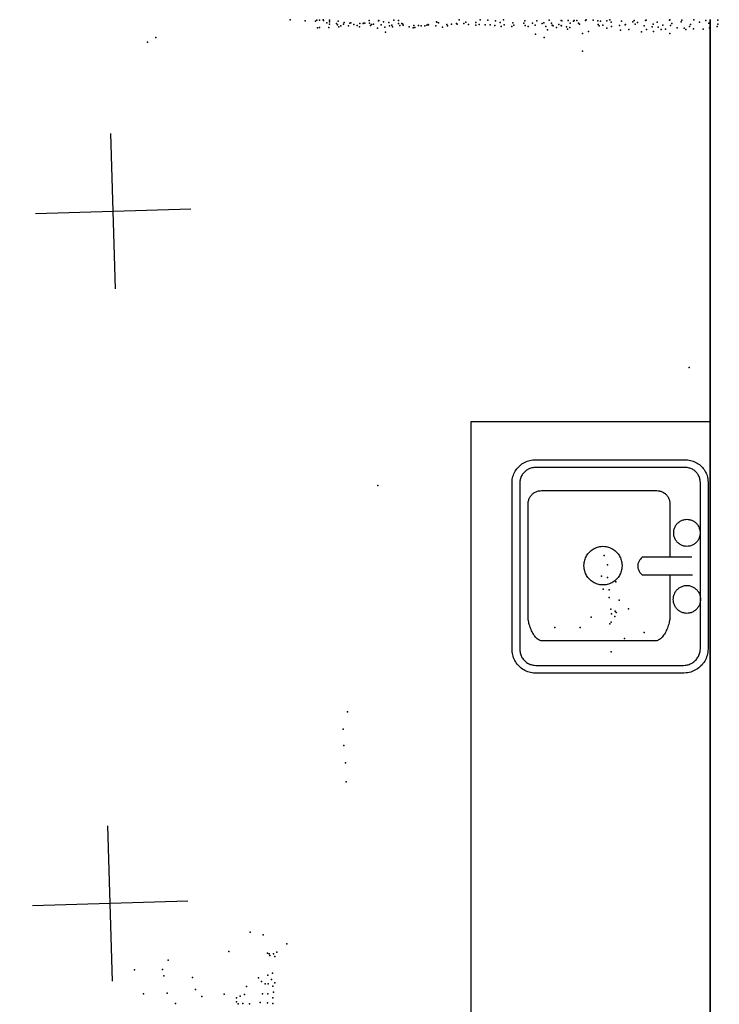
# Model space of a CAD drawing. Header units: millimetres. Extents: x -42542 to 45243, y -38526 to 67765.
# Tile 16 of 71: x -15349 to -13547, y 4836 to 7372. Entities that reach past the tile are written whole.
import ezdxf

# ---------------------------------------------------------------- set-up
doc = ezdxf.new("R2010")
doc.units = ezdxf.units.MM
for name, color, linetype in [('OBJECTS', 8, 'Continuous'), ('P', 9, 'Continuous'), ('PANOS', 10, 'Continuous'), ('ROOMS', 1, 'Continuous')]:
    doc.layers.add(name, color=color, linetype=linetype)

# ---------------------------------------------------------------- blocks, each defined once
blk = doc.blocks.new('Sink_52')
for points in [[(-274.8, 182.6), (-274.5, 187.4), (-274, 191.3), (-273.3, 194.9), (-272.4, 198.5), (-271.2, 202), (-269.9, 205.3), (-268.3, 208.6), (-266.6, 211.8), (-264.6, 214.8), (-262.5, 217.7), (-260.2, 220.4), (-257.8, 223), (-255.2, 225.5), (-252.5, 227.8), (-249.6, 229.9), (-246.6, 231.9), (-243.4, 233.6), (-240.2, 235.2), (-236.8, 236.6), (-233.3, 237.7), (-229.8, 238.7), (-226.1, 239.4), (-222.4, 239.9), (-216.8, 240.2)], [(-216.8, 240.2), (211.9, 240.2)], [(211.9, 240.2), (217.1, 239.9), (221.3, 239.4), (225.3, 238.6), (229.1, 237.6), (232.9, 236.4), (236.6, 234.9), (240.2, 233.3), (243.6, 231.4), (246.9, 229.3), (250, 227), (253, 224.5), (255.9, 221.9), (258.5, 219), (261, 216.1), (263.4, 212.9), (265.5, 209.7), (267.4, 206.3), (269.1, 202.7), (270.6, 199.1), (271.9, 195.3), (272.9, 191.4), (273.7, 187.5), (274.3, 183.4), (274.6, 177.4)], [(-215.9, 220.2), (-219.9, 220.1), (-222.3, 219.8), (-224.7, 219.3), (-227.1, 218.7), (-229.3, 218), (-231.6, 217.1), (-233.7, 216.1), (-235.8, 215), (-237.8, 213.7), (-239.7, 212.4), (-241.5, 210.9), (-243.3, 209.3), (-244.9, 207.6), (-246.4, 205.8), (-247.8, 203.9), (-249.1, 201.9), (-250.3, 199.9), (-251.4, 197.8), (-252.3, 195.6), (-253.1, 193.3), (-253.7, 191), (-254.2, 188.6), (-254.6, 186.3), (-254.8, 181.6)], [(210.9, 220.2), (-215.9, 220.2)], [(-121.6, 185.5), (-121.3, 188.9), (-121, 191.1), (-120.6, 193.3), (-120, 195.4), (-119.3, 197.4), (-118.5, 199.4), (-117.5, 201.3), (-116.4, 203.2), (-115.3, 204.9), (-114, 206.6), (-112.6, 208.2), (-111.2, 209.8), (-109.6, 211.2), (-107.9, 212.5), (-106.2, 213.7), (-104.4, 214.9), (-102.5, 215.9), (-100.6, 216.8), (-98.6, 217.6), (-96.5, 218.2), (-94.4, 218.8), (-92.3, 219.2), (-90.1, 219.4), (-86.7, 219.5)], [(-86.7, 219.5), (-83.3, 219.4), (-81.1, 219.2), (-78.9, 218.8), (-76.8, 218.2), (-74.8, 217.6), (-72.7, 216.8), (-70.8, 215.9), (-68.9, 214.9), (-67.1, 213.7), (-65.4, 212.5), (-63.8, 211.2), (-62.2, 209.8), (-60.7, 208.2), (-59.4, 206.6), (-58.1, 204.9), (-56.9, 203.2), (-55.8, 201.3), (-54.9, 199.4), (-54.1, 197.4), (-53.4, 195.4), (-52.8, 193.3), (-52.3, 191.1), (-52, 188.9), (-51.8, 185.5)], [(48.8, 185.5), (49, 189), (49.3, 191.3), (49.8, 193.5), (50.4, 195.7), (51.1, 197.8), (52, 199.8), (52.9, 201.8), (54, 203.7), (55.2, 205.5), (56.6, 207.2), (58, 208.9), (59.5, 210.5), (61.1, 211.9), (62.8, 213.3), (64.6, 214.6), (66.4, 215.7), (68.4, 216.8), (70.4, 217.7), (72.4, 218.5), (74.5, 219.2), (76.7, 219.7), (79, 220.1), (81.2, 220.4), (84.7, 220.5)], [(84.7, 220.5), (88.2, 220.4), (90.5, 220.1), (92.7, 219.7), (94.9, 219.2), (97, 218.5), (99.1, 217.7), (101.1, 216.8), (103, 215.7), (104.8, 214.6), (106.6, 213.3), (108.3, 211.9), (109.9, 210.5), (111.4, 208.9), (112.9, 207.2), (114.2, 205.5), (115.4, 203.7), (116.5, 201.8), (117.5, 199.8), (118.3, 197.8), (119, 195.7), (119.7, 193.5), (120.1, 191.3), (120.4, 189), (120.7, 185.5)], [(254.6, 176.4), (254.5, 180.9), (254.1, 183.6), (253.6, 186.3), (252.9, 189), (252.1, 191.6), (251.1, 194.1), (249.9, 196.5), (248.7, 198.9), (247.2, 201.1), (245.7, 203.3), (244, 205.3), (242.2, 207.3), (240.2, 209.1), (238.2, 210.9), (236.1, 212.4), (233.8, 213.9), (231.5, 215.2), (229.1, 216.4), (226.6, 217.4), (224, 218.3), (221.4, 219), (218.7, 219.6), (216.1, 219.9), (210.9, 220.2)], [(-274.8, -206), (-274.8, 182.6)], [(-254.8, 181.6), (-254.8, -205)], [(-86.7, 151.5), (-90.1, 151.7), (-92.3, 151.9), (-94.4, 152.3), (-96.5, 152.8), (-98.6, 153.5), (-100.6, 154.3), (-102.5, 155.2), (-104.4, 156.2), (-106.2, 157.3), (-107.9, 158.6), (-109.6, 159.9), (-111.2, 161.3), (-112.6, 162.8), (-114, 164.4), (-115.3, 166.1), (-116.4, 167.9), (-117.5, 169.8), (-118.5, 171.7), (-119.3, 173.7), (-120, 175.7), (-120.6, 177.8), (-121, 180), (-121.3, 182.2), (-121.6, 185.5)], [(-51.8, 185.5), (-52, 182.2), (-52.3, 180), (-52.8, 177.8), (-53.4, 175.7), (-54.1, 173.7), (-54.9, 171.7), (-55.8, 169.8), (-56.9, 167.9), (-58.1, 166.1), (-59.4, 164.4), (-60.7, 162.8), (-62.2, 161.3), (-63.8, 159.9), (-65.4, 158.6), (-67.1, 157.3), (-68.9, 156.2), (-70.8, 155.2), (-72.7, 154.3), (-74.8, 153.5), (-76.8, 152.8), (-78.9, 152.3), (-81.1, 151.9), (-83.3, 151.7), (-86.7, 151.5)], [(-23.8, 198.2), (-23.8, 70.2)], [(21.8, 70.2), (21.8, 199.7)], [(84.7, 150.5), (81.2, 150.7), (79, 150.9), (76.7, 151.3), (74.5, 151.9), (72.4, 152.5), (70.4, 153.4), (68.4, 154.3), (66.4, 155.3), (64.6, 156.5), (62.8, 157.7), (61.1, 159.1), (59.5, 160.6), (58, 162.2), (56.6, 163.8), (55.2, 165.6), (54, 167.4), (52.9, 169.3), (52, 171.3), (51.1, 173.3), (50.4, 175.4), (49.8, 177.6), (49.3, 179.8), (49, 182.1), (48.8, 185.5)], [(120.7, 185.5), (120.4, 182.1), (120.1, 179.8), (119.7, 177.6), (119, 175.4), (118.3, 173.3), (117.5, 171.3), (116.5, 169.3), (115.4, 167.4), (114.2, 165.6), (112.9, 163.8), (111.4, 162.2), (109.9, 160.6), (108.3, 159.1), (106.6, 157.7), (104.8, 156.5), (103, 155.3), (101.1, 154.3), (99.1, 153.4), (97, 152.5), (94.9, 151.9), (92.7, 151.3), (90.5, 150.9), (88.2, 150.7), (84.7, 150.5)], [(254.6, -203.3), (254.6, 176.4)], [(274.6, 177.4), (274.6, -204.3)], [(-195.4, 108.3), (-195.2, 111.7), (-194.9, 113.9), (-194.4, 116), (-193.8, 118.1), (-193.1, 120.1), (-192.3, 122), (-191.4, 123.9), (-190.3, 125.7), (-189.2, 127.5), (-187.9, 129.2), (-186.5, 130.8), (-185.1, 132.3), (-183.5, 133.7), (-181.9, 135), (-180.2, 136.2), (-178.4, 137.3), (-176.6, 138.3), (-174.7, 139.2), (-172.7, 140), (-170.7, 140.6), (-168.6, 141.1), (-166.4, 141.5), (-164.3, 141.8), (-160.9, 141.9)], [(-160.9, 141.9), (-23.7, 141.9)], [(21.8, 141.9), (129.4, 141.9)], [(129.4, 141.9), (133.3, 141.7), (136.2, 141.4), (139.1, 140.9), (142.2, 140.3), (145.4, 139.6), (148.7, 138.7), (152, 137.7), (155.3, 136.6), (158.6, 135.3), (161.9, 134), (165.1, 132.5), (168.2, 130.9), (171.3, 129.2), (174.2, 127.5), (177, 125.6), (179.6, 123.7), (182, 121.6), (184.2, 119.5), (186.2, 117.4), (187.9, 115.1), (189.3, 112.8), (190.4, 110.5), (191.1, 108.1), (191.6, 104.4)], [(-195.4, -189.4), (-195.4, 108.3)], [(191.6, 104.4), (191.6, -187.6)], [(-23.8, 70.2), (-21.1, 67.6), (-19.2, 66.1), (-17.4, 64.7), (-15.6, 63.5), (-13.8, 62.4), (-11.9, 61.4), (-10.1, 60.6), (-8.3, 60), (-6.5, 59.4), (-4.7, 59.1), (-2.8, 58.9), (-1, 58.8), (0.8, 58.9), (2.6, 59.1), (4.4, 59.4), (6.3, 60), (8.1, 60.6), (9.9, 61.4), (11.7, 62.4), (13.6, 63.5), (15.4, 64.7), (17.2, 66.1), (19, 67.6), (21.8, 70.2)], [(-52, -30.6), (-51.7, -25.8), (-51.3, -22.6), (-50.6, -19.5), (-49.8, -16.5), (-48.8, -13.6), (-47.6, -10.7), (-46.3, -8), (-44.8, -5.3), (-43.1, -2.8), (-41.3, -0.3), (-39.3, 2), (-37.2, 4.2), (-35, 6.3), (-32.6, 8.2), (-30.2, 10), (-27.6, 11.6), (-24.9, 13.1), (-22.1, 14.4), (-19.3, 15.5), (-16.3, 16.5), (-13.3, 17.2), (-10.2, 17.8), (-7, 18.2), (-2.2, 18.4)], [(-2.2, 18.4), (2.7, 18.2), (5.8, 17.8), (8.9, 17.2), (12, 16.5), (14.9, 15.5), (17.8, 14.4), (20.6, 13.1), (23.2, 11.6), (25.8, 10), (28.3, 8.2), (30.6, 6.3), (32.9, 4.2), (35, 2), (36.9, -0.3), (38.7, -2.8), (40.4, -5.3), (41.9, -8), (43.3, -10.7), (44.4, -13.6), (45.4, -16.5), (46.3, -19.5), (46.9, -22.6), (47.3, -25.8), (47.6, -30.6)], [(-2.2, -79.6), (-7, -79.4), (-10.2, -79), (-13.3, -78.4), (-16.3, -77.7), (-19.3, -76.7), (-22.1, -75.6), (-24.9, -74.3), (-27.6, -72.8), (-30.2, -71.2), (-32.6, -69.4), (-35, -67.5), (-37.2, -65.4), (-39.3, -63.2), (-41.3, -60.9), (-43.1, -58.5), (-44.8, -55.9), (-46.3, -53.3), (-47.6, -50.5), (-48.8, -47.7), (-49.8, -44.7), (-50.6, -41.7), (-51.3, -38.6), (-51.7, -35.5), (-52, -30.6)], [(47.6, -30.6), (47.3, -35.5), (46.9, -38.6), (46.3, -41.7), (45.4, -44.7), (44.4, -47.7), (43.3, -50.5), (41.9, -53.3), (40.4, -55.9), (38.7, -58.5), (36.9, -60.9), (35, -63.2), (32.9, -65.4), (30.6, -67.5), (28.3, -69.4), (25.8, -71.2), (23.2, -72.8), (20.6, -74.3), (17.8, -75.6), (14.9, -76.7), (12, -77.7), (8.9, -78.4), (5.8, -79), (2.7, -79.4), (-2.2, -79.6)], [(-161.3, -223.5), (-164.6, -223.4), (-166.8, -223.1), (-168.9, -222.7), (-171, -222.1), (-173, -221.4), (-175, -220.6), (-176.9, -219.7), (-178.8, -218.7), (-180.5, -217.5), (-182.2, -216.3), (-183.9, -215), (-185.4, -213.5), (-186.8, -212), (-188.2, -210.4), (-189.4, -208.7), (-190.5, -206.9), (-191.6, -205.1), (-192.5, -203.2), (-193.3, -201.2), (-194, -199.2), (-194.5, -197.1), (-194.9, -194.9), (-195.2, -192.8), (-195.4, -189.4)], [(191.6, -187.6), (191.1, -191.1), (190.4, -193.4), (189.3, -195.7), (188, -197.9), (186.3, -200), (184.4, -202.1), (182.2, -204.1), (179.8, -206), (177.3, -207.9), (174.6, -209.7), (171.7, -211.4), (168.7, -213), (165.6, -214.5), (162.5, -215.9), (159.2, -217.2), (156, -218.4), (152.8, -219.5), (149.6, -220.5), (146.4, -221.3), (143.3, -222), (140.3, -222.6), (137.5, -223.1), (134.7, -223.4), (131, -223.5)], [(-215.3, -264.9), (-220.7, -264.7), (-224.7, -264.2), (-228.4, -263.5), (-232, -262.5), (-235.6, -261.4), (-239, -260), (-242.4, -258.4), (-245.6, -256.6), (-248.7, -254.7), (-251.7, -252.5), (-254.5, -250.2), (-257.1, -247.7), (-259.7, -245.1), (-262, -242.3), (-264.2, -239.4), (-266.2, -236.3), (-268, -233.1), (-269.6, -229.8), (-271, -226.3), (-272.2, -222.8), (-273.2, -219.2), (-273.9, -215.4), (-274.5, -211.6), (-274.8, -206)], [(-254.8, -205), (-254.6, -209.1), (-254.3, -211.6), (-253.9, -214.1), (-253.2, -216.5), (-252.5, -218.8), (-251.6, -221.1), (-250.5, -223.3), (-249.4, -225.5), (-248.1, -227.5), (-246.6, -229.5), (-245.1, -231.4), (-243.4, -233.2), (-241.7, -234.8), (-239.8, -236.4), (-237.9, -237.9), (-235.9, -239.2), (-233.7, -240.4), (-231.5, -241.5), (-229.3, -242.4), (-226.9, -243.2), (-224.5, -243.9), (-222.1, -244.4), (-219.7, -244.7), (-215.3, -244.9)], [(131, -223.5), (-161.3, -223.5)], [(213, -244.9), (217.2, -244.8), (219.8, -244.4), (222.4, -244), (224.9, -243.3), (227.4, -242.5), (229.8, -241.6), (232.1, -240.5), (234.3, -239.3), (236.5, -237.9), (238.5, -236.4), (240.5, -234.8), (242.4, -233.1), (244.1, -231.3), (245.7, -229.3), (247.3, -227.3), (248.6, -225.2), (249.9, -223), (251, -220.7), (252, -218.3), (252.8, -215.9), (253.5, -213.4), (254, -210.8), (254.4, -208.3), (254.6, -203.3)], [(274.6, -204.3), (274.4, -209.3), (273.9, -213.4), (273.1, -217.2), (272.2, -221), (271, -224.6), (269.6, -228.2), (267.9, -231.6), (266.1, -234.9), (264.1, -238.1), (261.9, -241.2), (259.5, -244.1), (256.9, -246.8), (254.2, -249.4), (251.3, -251.8), (248.3, -254), (245.1, -256.1), (241.9, -257.9), (238.4, -259.6), (234.9, -261.1), (231.3, -262.3), (227.5, -263.3), (223.7, -264.1), (219.8, -264.6), (214, -264.9)], [(-215.3, -244.9), (213, -244.9)], [(214, -264.9), (-215.3, -264.9)]]:
    blk.add_lwpolyline(points)

msp = doc.modelspace()

# ---------------------------------------------------------------- linework, layer by layer
at = {"layer": 'OBJECTS'}
for points in [[(-14185.9, 6337.3), (-13570, 6337.3)], [(-14185.9, 4197.4), (-14185.9, 6337.3)], [(-13570, 6337.3), (-13570, 3765.6)]]:
    msp.add_lwpolyline(points, dxfattribs=at)
at = {"layer": 'P'}
for p in [(-14652, 7372), (-14614, 7369), (-14587, 7368), (-14584, 7371), (-14577, 7371), (-14567, 7372), (-14566, 7370), (-14558, 7364), (-14551, 7371), (-14551, 7367), (-14551, 7361), (-14533, 7362), (-14530, 7359), (-14529, 7368), (-14522, 7356), (-14515, 7361), (-14513, 7365), (-14502, 7356), (-14499, 7363), (-14496, 7364), (-14488, 7360), (-14480, 7357), (-14473, 7362), (-14464, 7362), (-14463, 7363), (-14460, 7363), (-14449, 7370), (-14448, 7363), (-14445, 7357), (-14443, 7360), (-14438, 7361), (-14425, 7369), (-14424, 7370), (-14418, 7359), (-14412, 7367), (-14398, 7365), (-14396, 7356), (-14390, 7358), (-14385, 7371), (-14373, 7370), (-14373, 7362), (-14370, 7357), (-14365, 7362), (-14362, 7361), (-14361, 7358), (-14334, 7357), (-14322, 7357), (-14315, 7356), (-14305, 7356), (-14300, 7358), (-14297, 7360), (-14296, 7359), (-14277, 7356), (-14275, 7367), (-14274, 7366), (-14270, 7364), (-14249, 7360), (-14247, 7356), (-14237, 7361), (-14224, 7362), (-14222, 7361), (-14217, 7372), (-14205, 7362), (-14200, 7366), (-14193, 7360), (-14174, 7365), (-14174, 7358), (-14165, 7360), (-14163, 7372), (-14150, 7359), (-14143, 7371), (-14137, 7359), (-14125, 7357), (-14123, 7369), (-14111, 7365), (-14109, 7355), (-14103, 7372), (-14101, 7359), (-14081, 7355), (-14079, 7364), (-14076, 7358), (-14050, 7363), (-14048, 7369), (-14047, 7357), (-14039, 7355), (-14028, 7363), (-14021, 7358), (-14017, 7369), (-14003, 7362), (-13999, 7364), (-13994, 7355), (-13985, 7371), (-13979, 7363), (-13977, 7358), (-13975, 7356), (-13960, 7360), (-13954, 7370), (-13954, 7357), (-13953, 7356), (-13952, 7369), (-13936, 7370), (-13931, 7363), (-13922, 7368), (-13921, 7370), (-13914, 7370), (-13909, 7363), (-13907, 7361), (-13891, 7370), (-13890, 7372), (-13872, 7371), (-13860, 7369), (-13859, 7360), (-13856, 7356), (-13853, 7368), (-13847, 7358), (-13836, 7369), (-13829, 7372), (-13825, 7366), (-13824, 7355), (-13804, 7357), (-13799, 7368), (-13789, 7359), (-13788, 7360), (-13769, 7367), (-13766, 7370), (-13763, 7361), (-13757, 7365), (-13740, 7356), (-13737, 7370), (-13735, 7371), (-13717, 7361), (-13707, 7366), (-13692, 7358), (-13675, 7371), (-13674, 7372), (-13672, 7357), (-13669, 7362), (-13645, 7367), (-13643, 7371), (-13623, 7355), (-13621, 7360), (-13612, 7372), (-13598, 7366), (-13581, 7370), (-13574, 7363), (-13552, 7355), (-13550, 7371), (-13550, 7361), (-14582, 7351), (-14577, 7352), (-14553, 7352), (-14527, 7354), (-14474, 7354), (-14427, 7350), (-14408, 7353), (-14407, 7340), (-14389, 7354), (-14346, 7354), (-14335, 7351), (-14331, 7352), (-14260, 7353), (-14020, 7335), (-13989, 7346), (-13966, 7352), (-13940, 7354), (-13938, 7348), (-13932, 7352), (-13899, 7337), (-13884, 7342), (-13836, 7350), (-13801, 7345), (-13780, 7347), (-13747, 7341), (-13734, 7347), (-13720, 7354), (-13716, 7342), (-13704, 7353), (-13696, 7347), (-13685, 7348), (-13674, 7337), (-13655, 7351), (-13637, 7350), (-13633, 7347), (-13613, 7349), (-13588, 7348), (-13572, 7351), (-13570, 7339), (-15020, 7314), (-14998, 7326), (-13998, 7326), (-13899, 7291), (-13624, 6476), (-14426, 6172), (-13843, 5992), (-13835, 5968), (-13850, 5939), (-13835, 5935), (-13813, 5924), (-13846, 5905), (-13830, 5904), (-13830, 5884), (-13805, 5877), (-13826, 5854), (-13824, 5842), (-13816, 5835), (-13815, 5849), (-13812, 5845), (-13781, 5855), (-13877, 5833), (-13829, 5816), (-13825, 5820), (-13970, 5807), (-13905, 5807), (-13740, 5794), (-13791, 5778), (-13825, 5744), (-14505, 5589), (-14516, 5545), (-14514, 5503), (-14510, 5458), (-14508, 5409), (-14755, 5022), (-14722, 5015), (-14810, 4972), (-14661, 4992), (-14967, 4950), (-14711, 4968), (-14706, 4966), (-14705, 4962), (-14695, 4966), (-14692, 4959), (-14687, 4970), (-15053, 4925), (-14981, 4926), (-14978, 4909), (-14904, 4905), (-14734, 4904), (-14726, 4895), (-14710, 4911), (-14700, 4900), (-14698, 4916), (-14896, 4874), (-14765, 4882), (-14717, 4889), (-14709, 4889), (-14697, 4883), (-14692, 4891), (-15030, 4863), (-14969, 4865), (-14880, 4856), (-14822, 4862), (-14791, 4853), (-14781, 4857), (-14770, 4861), (-14724, 4863), (-14710, 4863), (-14697, 4853), (-14695, 4867), (-14948, 4838), (-14791, 4842), (-14786, 4837), (-14774, 4838), (-14757, 4837), (-14730, 4841), (-14711, 4840), (-14697, 4838)]:
    msp.add_point(p, dxfattribs=at)
at = {"layer": 'PANOS'}
for points in [[(-15102.2, 6678.9), (-15114.4, 7078.8)], [(-15308.2, 6872.8), (-14908.4, 6884.9)], [(-15109.9, 4895.5), (-15121.9, 5295.4)], [(-14916, 5101.4), (-15315.8, 5089.4)]]:
    msp.add_lwpolyline(points, dxfattribs=at)
at = {"layer": 'ROOMS'}
for points in [[(-16630.7, 11563.4), (-16630.7, 2571.8), (-14763.8, 2571.8), (-13570, 3765.6), (-13570, 7372.4)], [(-13570, 7372.4), (-13570, 3765.6), (-14763.8, 2571.8), (-16630.7, 2571.8), (-16630.7, 603.2), (-12319, 603.2), (-12134.3, 603.2), (-12134.3, 603.2), (-11909.1, 828.4), (-11756.5, 675.7), (-10577.9, 1854.3), (-9320.7, 603.2), (-8718.5, 603.2), (-2921, 603.2), (-2921, 11455.4)]]:
    msp.add_lwpolyline(points, dxfattribs=at)

# ---------------------------------------------------------------- block references
at = {"layer": 'OBJECTS', "rotation": 270}
msp.add_blockref('Sink_52', (-13815.7, 5963.7), dxfattribs=at)

doc.saveas('drawing.dxf')
